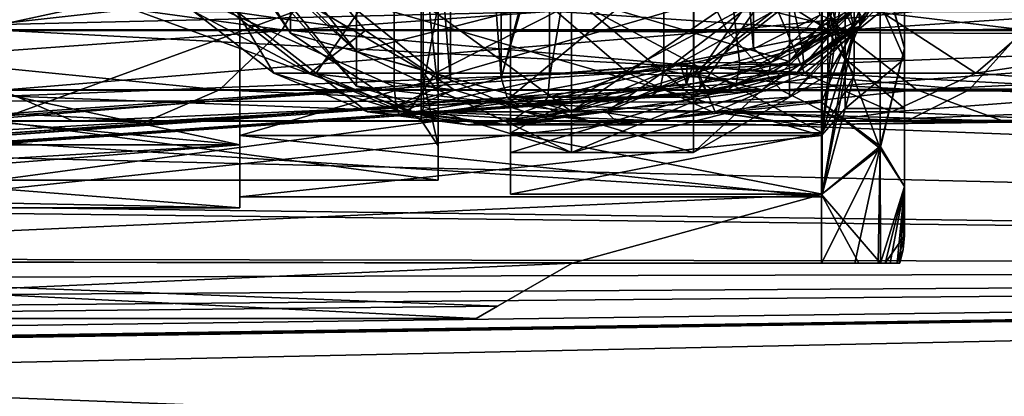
# Model space of a CAD drawing. Header units: metres. Extents: x -150 to 307, y -550 to 84.
# Tile 157 of 256: x 47 to 65, y -12 to -5. Entities that reach past the tile are written whole.
import ezdxf

# ---------------------------------------------------------------- set-up
doc = ezdxf.new("R2010")
doc.units = ezdxf.units.M
doc.layers.add('solid_26006363', color=7, linetype='CONTINUOUS')

msp = doc.modelspace()

# ---------------------------------------------------------------- linework, layer by layer
at = {"layer": 'solid_26006363'}
for points in [[(53.885139, -6.304641, 788.928162), (20.541, 8.649134, 785.423523), (20.541002, -8.649134, 785.423523)], [(53.885139, -6.304641, 788.928162), (53.885139, 6.304641, 788.928162), (20.541, 8.649134, 785.423523)], [(26.533504, -8.264537, 781.025818), (26.533504, 8.264537, 781.025818), (54.407833, 6.304637, 783.955566)], [(26.533504, -8.264537, 781.025818), (54.407833, 6.304637, 783.955566), (54.407833, -6.304637, 783.955566)], [(54.900921, -6.223169, 789.171997), (53.885139, 6.304641, 788.928162), (53.885139, -6.304641, 788.928162)], [(54.900921, -6.223169, 789.171997), (54.900921, 6.223169, 789.171997), (53.885139, 6.304641, 788.928162)], [(56.692245, 6.150811, 784.503906), (54.407833, -6.304637, 783.955566), (54.407833, 6.304637, 783.955566)], [(54.900921, 6.223169, 789.171997), (55.818401, -6.147289, 789.670227), (55.818401, 6.147289, 789.670227)], [(54.900921, -6.223169, 789.171997), (55.818401, -6.147289, 789.670227), (54.900921, 6.223169, 789.171997)], [(56.692245, -6.150811, 784.503906), (54.407833, -6.304637, 783.955566), (56.692245, 6.150811, 784.503906)], [(59.05619, 5.904927, 792.022583), (55.818401, 6.147289, 789.670227), (55.818401, -6.147289, 789.670227)], [(56.692245, -6.150811, 784.503906), (56.692245, 6.150811, 784.503906), (58.757473, 6.007425, 785.625244)], [(59.175945, 5.893591, 792.109619), (59.05619, 5.904927, 792.022583), (55.818401, -6.147289, 789.670227)], [(59.2952, 5.877554, 792.196228), (59.175945, 5.893591, 792.109619), (55.818401, -6.147289, 789.670227)], [(59.2952, -5.877554, 792.196228), (59.2952, 5.877554, 792.196228), (55.818401, -6.147289, 789.670227)], [(56.692245, -6.150811, 784.503906), (58.757473, 6.007425, 785.625244), (58.757473, -6.007425, 785.625244)], [(58.757473, 6.007425, 785.625244), (62.23415, -4.862923, 788.151184), (61.252201, -5.599483, 787.437744)], [(58.757473, 6.007425, 785.625244), (61.252201, -5.599483, 787.437744), (60.126774, -5.904927, 786.620056)], [(58.757473, -6.007425, 785.625244), (58.757473, 6.007425, 785.625244), (60.126774, -5.904927, 786.620056)], [(60.37281, -5.623492, 792.642822), (59.2952, 5.877554, 792.196228), (59.2952, -5.877554, 792.196228)], [(60.37281, -5.623492, 792.642822), (60.37281, 5.623492, 792.642822), (59.2952, 5.877554, 792.196228)], [(60.37281, -5.623492, 792.642822), (61.569054, -5.018005, 792.540771), (60.37281, 5.623492, 792.642822)], [(62.66066, -4.017014, 777.223938), (63.099998, -5.612513, 775.035522), (63.099998, -2.003114, 776.77417)], [(62.66066, -4.068487, 758.798706), (63.099998, -2.003286, 759.225891), (63.099998, -5.612647, 760.9646)], [(63.099998, -3.349577, 773.802551), (63.099998, -2.003114, 776.77417), (63.099998, -5.612513, 775.035522)], [(63.099998, -3.349577, 762.197449), (63.099998, -5.612647, 760.9646), (63.099998, -2.003286, 759.225891)], [(50.520615, -2.298097, 765.701904), (53.204754, -3.925681, 763.077332), (53.204754, -5.672774, 765.268127)], [(50.520615, -3.002609, 766.756287), (50.520615, -2.298097, 765.701904), (53.204754, -5.672774, 765.268127)], [(50.520615, -2.298097, 770.298096), (53.204754, -5.672774, 770.731873), (53.204754, -3.925681, 772.922668)], [(50.520615, -2.298097, 770.298096), (50.520615, -3.002609, 769.243713), (53.204754, -5.672774, 770.731873)], [(61.599998, -4.589112, 758.555969), (34.599998, -6.546949, 759.791077), (34.599998, -2.336622, 757.763367)], [(61.599998, -2.354518, 778.232605), (34.599998, -2.336622, 778.236633), (34.599998, -6.546949, 776.208923)], [(61.599998, -4.589112, 777.444031), (61.599998, -2.354518, 778.232605), (34.599998, -6.546949, 776.208923)], [(63.859383, -2.545584, 765.454407), (61.026306, -5.853816, 765.180969), (61.026306, -4.050966, 762.920227)], [(63.859383, -2.545584, 765.454407), (63.859383, -3.325966, 766.622314), (61.026306, -5.853816, 765.180969)], [(63.859383, -2.545584, 770.545593), (61.026306, -4.050966, 773.079773), (61.026306, -5.853816, 770.819031)], [(63.859383, -3.325966, 769.377686), (63.859383, -2.545584, 770.545593), (61.026306, -5.853816, 770.819031)], [(52.012749, -5.339237, 768), (50.406006, -3, 768), (50.406006, -2.771639, 769.148071)], [(52.012749, -5.339237, 768), (50.406006, -2.771639, 769.148071), (52.012749, -4.623915, 770.669617)], [(52.012749, -4.623915, 765.330383), (50.406006, -3, 768), (52.012749, -5.339237, 768)], [(50.520615, -3.002609, 766.756287), (53.204754, -5.672774, 765.268127), (53.204754, -6.296304, 768)], [(50.520615, -3.25, 768), (50.520615, -3.002609, 766.756287), (53.204754, -6.296304, 768)], [(50.520615, -3.002609, 769.243713), (50.520615, -3.25, 768), (53.204754, -5.672774, 770.731873)], [(59.28949, -3.75, 774.495178), (61.714359, -3.05, 773.282776), (61.714359, -5.282755, 771.049988)], [(61.714359, -3.05, 762.717224), (59.28949, -3.75, 761.504822), (59.28949, -6.495191, 764.25)], [(61.714359, -5.282755, 764.950012), (61.714359, -3.05, 762.717224), (59.28949, -6.495191, 764.25)], [(62.189487, -3.05, 773.282776), (61.613396, -4.125, 775.144714), (61.613396, -7.14471, 772.125)], [(62.189487, -3.05, 773.282776), (61.613396, -7.14471, 772.125), (62.189487, -5.282755, 771.049988)], [(62.189487, -3.05, 762.717224), (62.189487, -5.282755, 764.950012), (61.613396, -4.125, 760.855286)], [(62.189487, -5.282755, 771.049988), (61.714359, -5.282755, 771.049988), (61.714359, -3.05, 773.282776)], [(62.189487, -3.05, 773.282776), (62.189487, -5.282755, 771.049988), (61.714359, -3.05, 773.282776)], [(61.714359, -5.282755, 764.950012), (62.189487, -5.282755, 764.950012), (62.189487, -3.05, 762.717224)], [(61.714359, -5.282755, 764.950012), (62.189487, -3.05, 762.717224), (61.714359, -3.05, 762.717224)], [(127.5, -3.273239, 22.765894), (10.287351, -6.046101, 22.191093), (8.73485, -7.994818, 21.565781)], [(127.5, -9.554543, 20.921537), (127.5, -3.273239, 22.765894), (8.73485, -7.994818, 21.565781)], [(127.5, -3.273239, 22.765894), (11.253836, -4.153069, 22.621937), (10.287351, -6.046101, 22.191093)], [(127.5, -3.273241, -22.765894), (127.5, -9.554543, -20.921537), (11.535196, -3.41919, -22.744431)], [(53.204754, -5.672774, 770.731873), (50.520615, -3.25, 768), (53.204754, -6.296304, 768)], [(63.859383, -3.325966, 766.622314), (63.859383, -3.6, 768), (61.026306, -5.853816, 765.180969)], [(63.859383, -3.325966, 769.377686), (61.026306, -6.497245, 768), (63.859383, -3.6, 768)], [(63.859383, -3.325966, 769.377686), (61.026306, -5.853816, 770.819031), (61.026306, -6.497245, 768)], [(61.599998, -4.15, 775.187988), (62.028717, -3.35, 773.802368), (62.028717, -5.80237, 771.349976)], [(61.599998, -7.188011, 763.849976), (62.028717, -5.80237, 764.650024), (62.028717, -3.35, 762.197632)], [(61.599998, -7.188011, 763.849976), (62.028717, -3.35, 762.197632), (61.599998, -4.15, 760.812012)], [(62.028717, -3.35, 773.802368), (63.099998, -3.349577, 773.802551), (63.099998, -5.802103, 771.350281)], [(62.028717, -5.80237, 764.650024), (63.099998, -5.802103, 764.649719), (63.099998, -3.349577, 762.197449)], [(62.028717, -3.35, 762.197632), (62.028717, -5.80237, 764.650024), (63.099998, -3.349577, 762.197449)], [(62.028717, -5.80237, 771.349976), (62.028717, -3.35, 773.802368), (63.099998, -5.802103, 771.350281)], [(63.099998, -3.349577, 762.197449), (63.099998, -5.802103, 764.649719), (63.099998, -5.612647, 760.9646)], [(63.099998, -5.802103, 771.350281), (63.099998, -3.349577, 773.802551), (63.099998, -5.612513, 775.035522)], [(127.5, -9.554543, -20.921537), (10.844379, -5.098269, -22.427832), (11.535196, -3.41919, -22.744431)], [(52.012749, -4.623915, 765.330383), (54.373619, -6.002109, 764.568054), (54.373619, -3.505455, 762.040527)], [(52.012749, -4.623915, 770.669617), (54.373619, -3.506701, 773.95874), (54.373619, -6.002646, 771.43103)], [(54.373619, -3.505455, 762.040527), (54.679871, -6.402186, 764.339111), (54.679871, -3.739079, 761.643188)], [(54.373619, -6.002109, 764.568054), (54.679871, -6.402186, 764.339111), (54.373619, -3.505455, 762.040527)], [(54.373619, -3.506701, 773.95874), (54.679871, -3.740446, 774.356018), (54.679871, -6.402783, 771.659851)], [(54.373619, -3.506701, 773.95874), (54.679871, -6.402783, 771.659851), (54.373619, -6.002646, 771.43103)], [(63.859383, -3.6, 768), (61.026306, -6.497245, 768), (61.026306, -5.853816, 765.180969)], [(39.860237, -5.281072, -234.931366), (51.86235, -5.281072, -247.292755), (40.847076, -3.771021, -234.080795)], [(51.86235, -5.281072, -247.292755), (52.74165, -3.771021, -246.331421), (40.847076, -3.771021, -234.080795)], [(44.787601, -3.786167, -255.027496), (59.132179, -3.786167, -266.664948), (45.669518, -5.292864, -254.063309)], [(59.132179, -3.786167, -266.664948), (59.893856, -5.292864, -265.60321), (45.669518, -5.292864, -254.063309)], [(50.930046, -4.949748, 682.617554), (52.118008, -3.784486, 673.061707), (53.365746, -5.290247, 673.443176)], [(51.86235, -5.281072, -247.292755), (65.242363, -5.281072, -258.147675), (52.74165, -3.771021, -246.331421)], [(52.118008, -3.784486, 673.061707), (287.806, -3.771021, -97.868477), (289.05188, -5.281072, -97.487572)], [(53.365746, -5.290247, 673.443176), (52.118008, -3.784486, 673.061707), (289.05188, -5.281072, -97.487572)], [(65.242363, -5.281072, -258.147675), (66.001778, -3.771021, -257.089111), (52.74165, -3.771021, -246.331421)], [(54.679871, -3.739079, 761.643188), (54.679871, -6.402186, 764.339111), (54.679871, -3.999983, 761.071838)], [(54.679871, -6.402783, 771.659851), (54.679871, -3.740446, 774.356018), (54.679871, -3.999983, 774.928162)], [(55.989487, -3.749771, 761.504761), (55.989487, -4.125084, 760.855347), (55.989487, -7.144771, 763.875122)], [(55.989487, -6.495027, 764.249756), (55.989487, -3.749771, 761.504761), (55.989487, -7.144771, 763.875122)], [(55.989487, -3.749771, 774.495239), (55.989487, -7.144771, 772.124878), (55.989487, -4.125084, 775.144653)], [(55.989487, -3.749771, 774.495239), (55.989487, -6.495027, 771.750244), (55.989487, -7.144771, 772.124878)], [(59.28949, -6.495191, 771.75), (55.989487, -6.495027, 771.750244), (55.989487, -3.749771, 774.495239)], [(59.28949, -6.495191, 771.75), (55.989487, -3.749771, 774.495239), (59.28949, -3.75, 774.495178)], [(59.28949, -3.75, 761.504822), (55.989487, -3.749771, 761.504761), (55.989487, -6.495027, 764.249756)], [(59.28949, -3.75, 761.504822), (55.989487, -6.495027, 764.249756), (59.28949, -6.495191, 764.25)], [(61.949314, -5.290247, 727.637695), (60.880527, -3.784486, 728.386108), (56.814693, -4.949748, 719.699158)], [(59.132179, -3.786167, -266.664948), (74.752586, -3.786167, -276.523987), (59.893856, -5.292864, -265.60321)], [(59.28949, -6.495191, 771.75), (59.28949, -3.75, 774.495178), (61.714359, -5.282755, 771.049988)], [(74.752586, -3.786167, -276.523987), (75.383331, -5.292864, -275.379608), (59.893856, -5.292864, -265.60321)], [(60.725018, -4.949748, 684.052307), (62.133198, -5.290247, 676.123657), (63.380936, -3.784486, 676.505127)], [(84.25827, -3.781078, 761.768921), (60.880527, -3.784486, 728.386108), (61.949314, -5.290247, 727.637695)], [(84.25827, -3.781078, 761.768921), (61.949314, -5.290247, 727.637695), (85.321732, -5.284814, 761.024292)], [(63.380936, -3.784486, 676.505127), (62.133198, -5.290247, 676.123657), (299.076141, -3.786167, -94.422852)], [(62.133198, -5.290247, 676.123657), (297.826538, -5.292864, -94.804886), (299.076141, -3.786167, -94.422852)], [(54.679871, -3.999983, 774.928162), (46.679871, -3.999983, 774.928162), (46.679871, -6.928203, 772)], [(54.679871, -3.999983, 774.928162), (46.679871, -6.928203, 772), (54.679871, -6.928203, 772)], [(54.679871, -6.928203, 764), (46.679871, -6.928203, 764), (46.679871, -3.999983, 761.071838)], [(54.679871, -6.928203, 764), (46.679871, -3.999983, 761.071838), (54.679871, -3.999983, 761.071838)], [(53.204754, -3.925681, 763.077332), (57.087254, -4.674631, 762.138184), (57.087254, -6.755038, 764.746948)], [(53.204754, -5.672774, 765.268127), (53.204754, -3.925681, 763.077332), (57.087254, -6.755038, 764.746948)], [(53.204754, -3.925681, 772.922668), (53.204754, -5.672774, 770.731873), (57.087254, -4.674631, 773.861816)], [(54.679871, -6.402186, 764.339111), (54.679871, -6.928203, 764), (54.679871, -3.999983, 761.071838)], [(54.679871, -6.402783, 771.659851), (54.679871, -3.999983, 774.928162), (54.679871, -6.928203, 772)], [(57.087254, -4.674631, 762.138184), (61.026306, -4.050966, 762.920227), (61.026306, -5.853816, 765.180969)], [(57.087254, -6.755038, 771.253052), (61.026306, -5.853816, 770.819031), (61.026306, -4.050966, 773.079773)], [(57.087254, -4.674631, 773.861816), (57.087254, -6.755038, 771.253052), (61.026306, -4.050966, 773.079773)], [(62.66066, -4.017014, 777.223938), (61.599998, -4.589112, 777.444031), (61.599998, -6.589975, 776.1745)], [(62.66066, -4.017014, 777.223938), (61.599998, -6.589975, 776.1745), (62.66066, -7.384948, 774.832214)], [(62.66066, -4.068487, 758.798706), (62.66066, -7.423006, 761.209106), (61.599998, -4.589112, 758.555969)], [(62.295422, -5.21287, 788.593018), (63.027943, -4.012629, 789.365662), (62.271172, -4.844648, 791.877625)], [(62.799061, -4.395995, 788.757263), (63.027943, -4.012629, 789.365662), (62.295422, -5.21287, 788.593018)], [(62.66066, -4.017014, 777.223938), (62.66066, -7.384948, 774.832214), (63.099998, -5.612513, 775.035522)], [(62.66066, -4.068487, 758.798706), (63.099998, -5.612647, 760.9646), (62.66066, -7.423006, 761.209106)], [(51.099998, -7.361473, 772.249451), (36.700001, -6.010407, 774.010437), (36.700001, -4.25, 775.361206)], [(51.099998, -4.250353, 775.360901), (51.099998, -7.361473, 772.249451), (36.700001, -4.25, 775.361206)], [(36.700001, -4.25, 760.638794), (36.700001, -6.010407, 761.989563), (51.099998, -4.250353, 760.639099)], [(36.700001, -7.361216, 763.75), (51.099998, -7.361473, 763.750549), (51.099998, -4.250353, 760.639099)], [(36.700001, -6.010407, 761.989563), (36.700001, -7.361216, 763.75), (51.099998, -4.250353, 760.639099)], [(61.599998, -4.15, 760.812012), (51.099998, -4.150345, 760.812317), (51.099998, -7.188262, 763.850525)], [(61.599998, -7.188011, 763.849976), (61.599998, -4.15, 760.812012), (51.099998, -7.188262, 763.850525)], [(61.599998, -4.15, 775.187988), (61.599998, -7.188011, 772.150024), (51.099998, -4.150345, 775.187683)], [(51.099998, -4.150345, 775.187683), (51.099998, -7.361473, 772.249451), (51.099998, -4.250353, 775.360901)], [(51.099998, -4.150345, 775.187683), (51.099998, -7.188262, 772.149475), (51.099998, -7.361473, 772.249451)], [(51.099998, -7.361473, 763.750549), (51.099998, -7.188262, 763.850525), (51.099998, -4.150345, 760.812317)], [(51.099998, -4.250353, 760.639099), (51.099998, -7.361473, 763.750549), (51.099998, -4.150345, 760.812317)], [(61.599998, -7.188011, 772.150024), (51.099998, -7.188262, 772.149475), (51.099998, -4.150345, 775.187683)], [(61.613396, -4.125, 760.855286), (61.613396, -7.14471, 763.875), (55.989487, -4.125084, 760.855347)], [(61.613396, -4.125, 775.144714), (55.989487, -4.125084, 775.144653), (55.989487, -7.144771, 772.124878)], [(61.613396, -7.14471, 772.125), (61.613396, -4.125, 775.144714), (55.989487, -7.144771, 772.124878)], [(61.613396, -7.14471, 763.875), (55.989487, -7.144771, 763.875122), (55.989487, -4.125084, 760.855347)], [(61.599998, -4.15, 775.187988), (62.028717, -5.80237, 771.349976), (61.599998, -7.188011, 772.150024)], [(62.189487, -5.282755, 764.950012), (61.613396, -7.14471, 763.875), (61.613396, -4.125, 760.855286)], [(62.799061, -4.395995, 788.757263), (62.295422, -5.21287, 788.593018), (62.334202, -5.075335, 788.332825)], [(61.599998, -4.589112, 758.555969), (61.599998, -6.589976, 759.8255), (34.599998, -6.546949, 759.791077)], [(61.599998, -6.589975, 776.1745), (61.599998, -4.589112, 777.444031), (34.599998, -6.546949, 776.208923)], [(62.66066, -7.423006, 761.209106), (61.599998, -6.589976, 759.8255), (61.599998, -4.589112, 758.555969)], [(52.012749, -4.623915, 765.330383), (52.012749, -5.339237, 768), (54.373619, -6.002109, 764.568054)], [(52.012749, -5.339237, 768), (52.012749, -4.623915, 770.669617), (54.373619, -6.002646, 771.43103)], [(53.204754, -5.672774, 770.731873), (57.087254, -6.755038, 771.253052), (57.087254, -4.674631, 773.861816)], [(57.087254, -6.755038, 764.746948), (57.087254, -4.674631, 762.138184), (61.026306, -5.853816, 765.180969)], [(50.266521, -4.949748, 692.11676), (50.930046, -4.949748, 682.617554), (52.364487, -6.062178, 682.827698)], [(51.716244, -6.062178, 692.108093), (50.266521, -4.949748, 692.11676), (52.364487, -6.062178, 682.827698)], [(51.043396, -4.949748, 701.6073), (50.266521, -4.949748, 692.11676), (51.716244, -6.062178, 692.108093)], [(52.364487, -6.062178, 682.827698), (50.930046, -4.949748, 682.617554), (53.365746, -5.290247, 673.443176)], [(52.475227, -6.062178, 701.380066), (51.043396, -4.949748, 701.6073), (51.716244, -6.062178, 692.108093)], [(53.242897, -4.949748, 710.872131), (51.043396, -4.949748, 701.6073), (52.475227, -6.062178, 701.380066)], [(54.624073, -6.062178, 710.431519), (53.242897, -4.949748, 710.872131), (52.475227, -6.062178, 701.380066)], [(56.814693, -4.949748, 719.699158), (53.242897, -4.949748, 710.872131), (54.624073, -6.062178, 710.431519)], [(58.113609, -6.062178, 719.055298), (56.814693, -4.949748, 719.699158), (54.624073, -6.062178, 710.431519)], [(61.949314, -5.290247, 727.637695), (56.814693, -4.949748, 719.699158), (58.113609, -6.062178, 719.055298)], [(58.716118, -6.062178, 692.066284), (59.290577, -6.062178, 683.842224), (60.725018, -4.949748, 684.052307)], [(60.16584, -4.949748, 692.057617), (58.716118, -6.062178, 692.066284), (60.725018, -4.949748, 684.052307)], [(59.388714, -6.062178, 700.282959), (58.716118, -6.062178, 692.066284), (60.16584, -4.949748, 692.057617)], [(60.725018, -4.949748, 684.052307), (59.290577, -6.062178, 683.842224), (62.133198, -5.290247, 676.123657)], [(60.820545, -4.949748, 700.055725), (59.388714, -6.062178, 700.282959), (60.16584, -4.949748, 692.057617)], [(61.292976, -6.062178, 708.304138), (59.388714, -6.062178, 700.282959), (60.820545, -4.949748, 700.055725)], [(62.674152, -4.949748, 707.863525), (61.292976, -6.062178, 708.304138), (60.820545, -4.949748, 700.055725)], [(62.334202, -5.075335, 788.332825), (61.252201, -5.599483, 787.437744), (62.23415, -4.862923, 788.151184)], [(64.38533, -6.062178, 715.94635), (61.292976, -6.062178, 708.304138), (62.674152, -4.949748, 707.863525)], [(62.295422, -5.21287, 788.593018), (62.271172, -4.844648, 791.877625), (61.739876, -5.390577, 792.102356)], [(61.785305, -5.095979, 792.412048), (61.739876, -5.390577, 792.102356), (62.271172, -4.844648, 791.877625)], [(65.684242, -4.949748, 715.302429), (64.38533, -6.062178, 715.94635), (62.674152, -4.949748, 707.863525)], [(69.459343, -5.290247, 722.37915), (64.38533, -6.062178, 715.94635), (65.684242, -4.949748, 715.302429)], [(127.5, -9.554543, -20.921537), (9.862213, -6.698725, -22.002888), (10.844379, -5.098269, -22.427832)], [(60.684288, -5.870906, 792.545837), (61.569054, -5.018005, 792.540771), (60.37281, -5.623492, 792.642822)], [(61.785305, -5.095979, 792.412048), (61.569054, -5.018005, 792.540771), (60.684288, -5.870906, 792.545837)], [(61.785305, -5.095979, 792.412048), (60.684288, -5.870906, 792.545837), (61.739876, -5.390577, 792.102356)], [(62.334202, -5.075335, 788.332825), (61.279999, -5.892405, 787.595886), (61.252201, -5.599483, 787.437744)], [(62.334202, -5.075335, 788.332825), (62.295422, -5.21287, 788.593018), (61.279999, -5.892405, 787.595886)], [(38.590889, -6.362432, -236.025436), (50.731323, -6.362432, -248.529282), (39.860237, -5.281072, -234.931366)], [(50.731323, -6.362432, -248.529282), (51.86235, -5.281072, -247.292755), (39.860237, -5.281072, -234.931366)], [(45.669518, -5.292864, -254.063309), (59.893856, -5.292864, -265.60321), (46.802414, -6.369913, -252.824722)], [(59.893856, -5.292864, -265.60321), (60.872295, -6.369913, -264.239319), (46.802414, -6.369913, -252.824722)], [(50.731323, -6.362432, -248.529282), (64.265541, -6.362432, -259.509338), (51.86235, -5.281072, -247.292755)], [(64.265541, -6.362432, -259.509338), (65.242363, -5.281072, -258.147675), (51.86235, -5.281072, -247.292755)], [(52.364487, -6.062178, 682.827698), (53.365746, -5.290247, 673.443176), (54.968628, -6.367424, 673.933228)], [(53.365746, -5.290247, 673.443176), (289.05188, -5.281072, -97.487572), (290.654449, -6.362432, -96.99762)], [(54.968628, -6.367424, 673.933228), (53.365746, -5.290247, 673.443176), (290.654449, -6.362432, -96.99762)], [(63.322311, -6.367424, 726.676331), (61.949314, -5.290247, 727.637695), (58.113609, -6.062178, 719.055298)], [(59.28949, -6.495191, 771.75), (61.714359, -5.282755, 771.049988), (61.714359, -6.1, 768)], [(61.714359, -5.282755, 764.950012), (59.28949, -7.5, 768), (61.714359, -6.1, 768)], [(61.714359, -5.282755, 764.950012), (59.28949, -6.495191, 764.25), (59.28949, -7.5, 768)], [(59.290577, -6.062178, 683.842224), (60.530315, -6.367424, 675.633606), (62.133198, -5.290247, 676.123657)], [(59.893856, -5.292864, -265.60321), (75.383331, -5.292864, -275.379608), (60.872295, -6.369913, -264.239319)], [(62.133198, -5.290247, 676.123657), (60.530315, -6.367424, 675.633606), (297.826538, -5.292864, -94.804886)], [(60.530315, -6.367424, 675.633606), (296.221344, -6.369913, -95.295654), (297.826538, -5.292864, -94.804886)], [(75.383331, -5.292864, -275.379608), (76.193573, -6.369913, -273.909546), (60.872295, -6.369913, -264.239319)], [(61.16412, -6.054639, 787.863892), (62.295422, -5.21287, 788.593018), (61.739876, -5.390577, 792.102356)], [(61.279999, -5.892405, 787.595886), (62.295422, -5.21287, 788.593018), (61.16412, -6.054639, 787.863892)], [(62.189487, -5.282755, 771.049988), (61.613396, -7.14471, 772.125), (61.613396, -8.25, 768)], [(62.189487, -5.282755, 771.049988), (61.613396, -8.25, 768), (62.189487, -6.1, 768)], [(62.189487, -5.282755, 764.950012), (62.189487, -6.1, 768), (61.613396, -7.14471, 763.875)], [(62.189487, -6.1, 768), (61.714359, -6.1, 768), (61.714359, -5.282755, 771.049988)], [(62.189487, -5.282755, 771.049988), (62.189487, -6.1, 768), (61.714359, -5.282755, 771.049988)], [(62.189487, -5.282755, 764.950012), (61.714359, -6.1, 768), (62.189487, -6.1, 768)], [(61.714359, -5.282755, 764.950012), (61.714359, -6.1, 768), (62.189487, -5.282755, 764.950012)], [(85.321732, -5.284814, 761.024292), (61.949314, -5.290247, 727.637695), (63.322311, -6.367424, 726.676331)], [(85.321732, -5.284814, 761.024292), (63.322311, -6.367424, 726.676331), (86.701866, -6.369027, 760.057922)], [(64.265541, -6.362432, -259.509338), (79.00351, -6.362432, -268.811401), (65.242363, -5.281072, -258.147675)], [(69.459343, -5.290247, 722.37915), (68.086342, -6.367424, 723.340515), (64.38533, -6.062178, 715.94635)], [(52.012749, -5.339237, 768), (54.373619, -6.914023, 767.99939), (54.373619, -6.002109, 764.568054)], [(52.012749, -5.339237, 768), (54.373619, -6.002646, 771.43103), (54.373619, -6.914023, 767.99939)], [(61.16412, -6.054639, 787.863892), (61.739876, -5.390577, 792.102356), (60.648415, -6.082549, 792.169678)], [(60.684288, -5.870906, 792.545837), (60.648415, -6.082549, 792.169678), (61.739876, -5.390577, 792.102356)], [(53.204754, -5.672774, 765.268127), (57.087254, -6.755038, 764.746948), (57.087254, -7.497526, 768)], [(53.204754, -6.296304, 768), (53.204754, -5.672774, 765.268127), (57.087254, -7.497526, 768)], [(53.204754, -5.672774, 770.731873), (53.204754, -6.296304, 768), (57.087254, -6.755038, 771.253052)], [(60.684288, -5.870906, 792.545837), (60.37281, -5.623492, 792.642822), (59.2952, -5.877554, 792.196228)], [(61.279999, -5.892405, 787.595886), (60.126774, -5.904927, 786.620056), (61.252201, -5.599483, 787.437744)], [(62.66066, -7.384948, 774.832214), (63.099998, -8.109694, 771.902893), (63.099998, -5.612513, 775.035522)], [(62.66066, -7.423006, 761.209106), (63.099998, -5.612647, 760.9646), (63.099998, -8.109765, 764.09729)], [(63.099998, -5.802103, 771.350281), (63.099998, -5.612513, 775.035522), (63.099998, -8.109694, 771.902893)], [(63.099998, -8.109694, 771.902893), (63.099998, -8.109765, 764.09729), (63.099998, -5.612647, 760.9646)], [(63.099998, -6.699883, 768), (63.099998, -8.109694, 771.902893), (63.099998, -5.612647, 760.9646)], [(63.099998, -5.802103, 764.649719), (63.099998, -6.699883, 768), (63.099998, -5.612647, 760.9646)], [(57.087254, -6.755038, 764.746948), (61.026306, -5.853816, 765.180969), (61.026306, -6.497245, 768)], [(61.026306, -5.853816, 770.819031), (57.087254, -7.497526, 768), (61.026306, -6.497245, 768)], [(57.087254, -6.755038, 771.253052), (57.087254, -7.497526, 768), (61.026306, -5.853816, 770.819031)], [(61.599998, -7.188011, 772.150024), (62.028717, -5.80237, 771.349976), (62.028717, -6.7, 768)], [(61.599998, -8.3, 768), (62.028717, -6.7, 768), (62.028717, -5.80237, 764.650024)], [(61.599998, -7.188011, 763.849976), (61.599998, -8.3, 768), (62.028717, -5.80237, 764.650024)], [(62.028717, -5.80237, 771.349976), (63.099998, -5.802103, 771.350281), (63.099998, -6.699883, 768)], [(62.028717, -6.7, 768), (63.099998, -6.699883, 768), (63.099998, -5.802103, 764.649719)], [(62.028717, -5.80237, 764.650024), (62.028717, -6.7, 768), (63.099998, -5.802103, 764.649719)], [(62.028717, -6.7, 768), (62.028717, -5.80237, 771.349976), (63.099998, -6.699883, 768)], [(63.099998, -6.699883, 768), (63.099998, -5.802103, 771.350281), (63.099998, -8.109694, 771.902893)], [(51.099998, -7.361473, 772.249451), (36.700001, -7.361216, 772.25), (36.700001, -6.010407, 774.010437)], [(54.373619, -6.002109, 764.568054), (54.679871, -7.374958, 767.999329), (54.679871, -6.402186, 764.339111)], [(54.373619, -6.914023, 767.99939), (54.679871, -7.374958, 767.999329), (54.373619, -6.002109, 764.568054)], [(54.373619, -6.002646, 771.43103), (54.679871, -6.402783, 771.659851), (54.679871, -7.374958, 767.999329)], [(54.373619, -6.002646, 771.43103), (54.679871, -7.374958, 767.999329), (54.373619, -6.914023, 767.99939)], [(59.175945, -5.893591, 792.109619), (59.2952, -5.877554, 792.196228), (55.818401, -6.147289, 789.670227)], [(59.05619, -5.904927, 792.022583), (59.175945, -5.893591, 792.109619), (55.818401, -6.147289, 789.670227)], [(55.925724, -6.506298, 789.559448), (59.05619, -5.904927, 792.022583), (55.818401, -6.147289, 789.670227)], [(55.925724, -6.506298, 789.559448), (59.163517, -6.263936, 791.911865), (59.05619, -5.904927, 792.022583)], [(56.662949, -6.500362, 784.646118), (56.692245, -6.150811, 784.503906), (58.757473, -6.007425, 785.625244)], [(58.691826, -6.354134, 785.750977), (56.662949, -6.500362, 784.646118), (58.757473, -6.007425, 785.625244)], [(60.061272, -6.251625, 786.745972), (58.691826, -6.354134, 785.750977), (58.757473, -6.007425, 785.625244)], [(60.061272, -6.251625, 786.745972), (58.757473, -6.007425, 785.625244), (60.126774, -5.904927, 786.620056)], [(59.163517, -6.263936, 791.911865), (59.175945, -5.893591, 792.109619), (59.05619, -5.904927, 792.022583)], [(59.163517, -6.263936, 791.911865), (59.2952, -5.877554, 792.196228), (59.175945, -5.893591, 792.109619)], [(59.163517, -6.263936, 791.911865), (59.424305, -6.238935, 792.095398), (59.2952, -5.877554, 792.196228)], [(60.684288, -5.870906, 792.545837), (59.2952, -5.877554, 792.196228), (59.424305, -6.238935, 792.095398)], [(60.684288, -5.870906, 792.545837), (59.424305, -6.238935, 792.095398), (60.648415, -6.082549, 792.169678)], [(61.279999, -5.892405, 787.595886), (60.061272, -6.251625, 786.745972), (60.126774, -5.904927, 786.620056)], [(61.279999, -5.892405, 787.595886), (61.16412, -6.054639, 787.863892), (60.061272, -6.251625, 786.745972)], [(51.716244, -6.062178, 692.108093), (52.364487, -6.062178, 682.827698), (54.034927, -6.761481, 683.072388)], [(53.40448, -6.761481, 692.098022), (51.716244, -6.062178, 692.108093), (54.034927, -6.761481, 683.072388)], [(52.475227, -6.062178, 701.380066), (51.716244, -6.062178, 692.108093), (53.40448, -6.761481, 692.098022)], [(54.034927, -6.761481, 683.072388), (52.364487, -6.062178, 682.827698), (54.968628, -6.367424, 673.933228)], [(54.142628, -6.761481, 701.115479), (52.475227, -6.062178, 701.380066), (53.40448, -6.761481, 692.098022)], [(54.624073, -6.062178, 710.431519), (52.475227, -6.062178, 701.380066), (54.142628, -6.761481, 701.115479)], [(53.925209, -6.657315, 788.785095), (55.818401, -6.147289, 789.670227), (54.900921, -6.223169, 789.171997)], [(53.925209, -6.657315, 788.785095), (55.925724, -6.506298, 789.559448), (55.818401, -6.147289, 789.670227)], [(56.232487, -6.761481, 709.918457), (54.624073, -6.062178, 710.431519), (54.142628, -6.761481, 701.115479)], [(54.417236, -6.657317, 784.103821), (54.407833, -6.304637, 783.955566), (56.692245, -6.150811, 784.503906)], [(56.662949, -6.500362, 784.646118), (54.417236, -6.657317, 784.103821), (56.692245, -6.150811, 784.503906)], [(58.113609, -6.062178, 719.055298), (54.624073, -6.062178, 710.431519), (56.232487, -6.761481, 709.918457)], [(59.626228, -6.761481, 718.305481), (58.113609, -6.062178, 719.055298), (56.232487, -6.761481, 709.918457)], [(57.027882, -6.761481, 692.076355), (57.620136, -6.761481, 683.597534), (59.290577, -6.062178, 683.842224)], [(58.716118, -6.062178, 692.066284), (57.027882, -6.761481, 692.076355), (59.290577, -6.062178, 683.842224)], [(57.721313, -6.761481, 700.547546), (57.027882, -6.761481, 692.076355), (58.716118, -6.062178, 692.066284)], [(59.290577, -6.062178, 683.842224), (57.620136, -6.761481, 683.597534), (60.530315, -6.367424, 675.633606)], [(59.388714, -6.062178, 700.282959), (57.721313, -6.761481, 700.547546), (58.716118, -6.062178, 692.066284)], [(59.684563, -6.761481, 708.8172), (57.721313, -6.761481, 700.547546), (59.388714, -6.062178, 700.282959)], [(63.322311, -6.367424, 726.676331), (58.113609, -6.062178, 719.055298), (59.626228, -6.761481, 718.305481)], [(59.28949, -7.5, 768), (59.28949, -6.495191, 771.75), (61.714359, -6.1, 768)], [(61.16412, -6.054639, 787.863892), (59.384769, -6.403709, 791.621704), (59.867565, -6.403709, 787.028259)], [(59.522728, -6.390755, 791.710632), (59.384769, -6.403709, 791.621704), (61.16412, -6.054639, 787.863892)], [(61.292976, -6.062178, 708.304138), (59.684563, -6.761481, 708.8172), (59.388714, -6.062178, 700.282959)], [(59.424305, -6.238935, 792.095398), (59.66013, -6.372426, 791.799194), (60.648415, -6.082549, 792.169678)], [(59.522728, -6.390755, 791.710632), (61.16412, -6.054639, 787.863892), (59.66013, -6.372426, 791.799194)], [(61.16412, -6.054639, 787.863892), (60.648415, -6.082549, 792.169678), (59.66013, -6.372426, 791.799194)], [(62.872711, -6.761481, 716.696167), (59.684563, -6.761481, 708.8172), (61.292976, -6.062178, 708.304138)], [(60.061272, -6.251625, 786.745972), (61.16412, -6.054639, 787.863892), (59.867565, -6.403709, 787.028259)], [(64.38533, -6.062178, 715.94635), (62.872711, -6.761481, 716.696167), (61.292976, -6.062178, 708.304138)], [(61.613396, -7.14471, 763.875), (62.189487, -6.1, 768), (61.613396, -8.25, 768)], [(68.086342, -6.367424, 723.340515), (62.872711, -6.761481, 716.696167), (64.38533, -6.062178, 715.94635)], [(20.578539, -8.989315, 785.292419), (53.885139, -6.304641, 788.928162), (20.541002, -8.649134, 785.423523)], [(20.578539, -8.989315, 785.292419), (53.925209, -6.657315, 788.785095), (53.885139, -6.304641, 788.928162)], [(54.417236, -6.657317, 784.103821), (26.533504, -8.264537, 781.025818), (54.407833, -6.304637, 783.955566)], [(46.802414, -6.369913, -252.824722), (48.094326, -6.929883, -251.412277), (35.63139, -6.929883, -238.576294)], [(37.142071, -6.92732, -237.2742), (49.440388, -6.92732, -249.940659), (38.590889, -6.362432, -236.025436)], [(49.440388, -6.92732, -249.940659), (50.731323, -6.362432, -248.529282), (38.590889, -6.362432, -236.025436)], [(46.802414, -6.369913, -252.824722), (60.872295, -6.369913, -264.239319), (48.094326, -6.929883, -251.412277)], [(60.872295, -6.369913, -264.239319), (61.988071, -6.929883, -262.68399), (48.094326, -6.929883, -251.412277)], [(49.440388, -6.92732, -249.940659), (63.150608, -6.92732, -261.063477), (50.731323, -6.362432, -248.529282)], [(63.150608, -6.92732, -261.063477), (64.265541, -6.362432, -259.509338), (50.731323, -6.362432, -248.529282)], [(57.087254, -6.755038, 771.253052), (53.204754, -6.296304, 768), (57.087254, -7.497526, 768)], [(53.925209, -6.657315, 788.785095), (54.900921, -6.223169, 789.171997), (53.885139, -6.304641, 788.928162)], [(54.034927, -6.761481, 683.072388), (54.968628, -6.367424, 673.933228), (56.796795, -6.92875, 674.492188)], [(54.968628, -6.367424, 673.933228), (290.654449, -6.362432, -96.99762), (292.483582, -6.92732, -96.4384)], [(56.796795, -6.92875, 674.492188), (54.968628, -6.367424, 673.933228), (292.483582, -6.92732, -96.4384)], [(55.925724, -6.506298, 789.559448), (56.14698, -6.646071, 789.269348), (59.163517, -6.263936, 791.911865)], [(59.163517, -6.263936, 791.911865), (56.14698, -6.646071, 789.269348), (59.384769, -6.403709, 791.621704)], [(58.691826, -6.354134, 785.750977), (58.498123, -6.506217, 786.033264), (56.662949, -6.500362, 784.646118)], [(57.620136, -6.761481, 683.597534), (58.702145, -6.92875, 675.074707), (60.530315, -6.367424, 675.633606)], [(58.691826, -6.354134, 785.750977), (59.867565, -6.403709, 787.028259), (58.498123, -6.506217, 786.033264)], [(60.061272, -6.251625, 786.745972), (59.867565, -6.403709, 787.028259), (58.691826, -6.354134, 785.750977)], [(60.530315, -6.367424, 675.633606), (58.702145, -6.92875, 675.074707), (296.221344, -6.369913, -95.295654)], [(58.702145, -6.92875, 675.074707), (294.390808, -6.929883, -95.855293), (296.221344, -6.369913, -95.295654)], [(59.163517, -6.263936, 791.911865), (59.384769, -6.403709, 791.621704), (59.424305, -6.238935, 792.095398)], [(59.424305, -6.238935, 792.095398), (59.384769, -6.403709, 791.621704), (59.522728, -6.390755, 791.710632)], [(59.424305, -6.238935, 792.095398), (59.522728, -6.390755, 791.710632), (59.66013, -6.372426, 791.799194)], [(64.888283, -6.92875, 725.579834), (63.322311, -6.367424, 726.676331), (59.626228, -6.761481, 718.305481)], [(60.872295, -6.369913, -264.239319), (76.193573, -6.369913, -273.909546), (61.988071, -6.929883, -262.68399)], [(76.193573, -6.369913, -273.909546), (77.117546, -6.929883, -272.233154), (61.988071, -6.929883, -262.68399)], [(68.086342, -6.367424, 723.340515), (66.52037, -6.92875, 724.437012), (62.872711, -6.761481, 716.696167)], [(63.150608, -6.92732, -261.063477), (78.080238, -6.92732, -270.486511), (64.265541, -6.362432, -259.509338)], [(86.701866, -6.369027, 760.057922), (63.322311, -6.367424, 726.676331), (64.888283, -6.92875, 725.579834)], [(78.080238, -6.92732, -270.486511), (79.00351, -6.362432, -268.811401), (64.265541, -6.362432, -259.509338)], [(86.701866, -6.369027, 760.057922), (64.888283, -6.92875, 725.579834), (88.268188, -6.926128, 758.961182)], [(61.599998, -8.2552, 761.511414), (34.599998, -9.460344, 763.444641), (34.599998, -6.546949, 759.791077)], [(61.599998, -6.589976, 759.8255), (61.599998, -8.2552, 761.511414), (34.599998, -6.546949, 759.791077)], [(61.599998, -6.589975, 776.1745), (34.599998, -6.546949, 776.208923), (34.599998, -9.460344, 772.555359)], [(53.925209, -6.657315, 788.785095), (53.972324, -6.803407, 788.43457), (55.925724, -6.506298, 789.559448)], [(55.925724, -6.506298, 789.559448), (53.972324, -6.803407, 788.43457), (55.114796, -6.721948, 788.709106)], [(56.662949, -6.500362, 784.646118), (56.547768, -6.649592, 784.974365), (54.390438, -6.803407, 784.456482)], [(56.662949, -6.500362, 784.646118), (54.390438, -6.803407, 784.456482), (54.417236, -6.657317, 784.103821)], [(54.679871, -6.402186, 764.339111), (54.679871, -7.374958, 767.999329), (54.679871, -6.928203, 764)], [(54.679871, -7.374958, 767.999329), (54.679871, -6.402783, 771.659851), (54.679871, -6.928203, 772)], [(55.925724, -6.506298, 789.559448), (55.114796, -6.721948, 788.709106), (56.14698, -6.646071, 789.269348)], [(55.989487, -6.495027, 764.249756), (55.989487, -7.144771, 763.875122), (55.989487, -8.25, 768)], [(55.989487, -6.495027, 764.249756), (55.989487, -8.25, 768), (55.989487, -7.5, 768)], [(55.989487, -6.495027, 771.750244), (55.989487, -7.5, 768), (55.989487, -7.144771, 772.124878)], [(59.28949, -7.5, 768), (55.989487, -7.5, 768), (55.989487, -6.495027, 771.750244)], [(59.28949, -6.495191, 764.25), (55.989487, -6.495027, 764.249756), (55.989487, -7.5, 768)], [(59.28949, -7.5, 768), (55.989487, -6.495027, 771.750244), (59.28949, -6.495191, 771.75)], [(59.28949, -6.495191, 764.25), (55.989487, -7.5, 768), (59.28949, -7.5, 768)], [(59.867565, -6.403709, 787.028259), (56.14698, -6.646071, 789.269348), (58.498123, -6.506217, 786.033264)], [(59.867565, -6.403709, 787.028259), (59.384769, -6.403709, 791.621704), (56.14698, -6.646071, 789.269348)], [(56.14698, -6.646071, 789.269348), (56.547768, -6.649592, 784.974365), (58.498123, -6.506217, 786.033264)], [(56.662949, -6.500362, 784.646118), (58.498123, -6.506217, 786.033264), (56.547768, -6.649592, 784.974365)], [(57.087254, -7.497526, 768), (57.087254, -6.755038, 764.746948), (61.026306, -6.497245, 768)], [(127.5, -9.554543, -20.921537), (8.600494, -8.150742, -21.507334), (9.862213, -6.698725, -22.002888)], [(20.578539, -8.989315, 785.292419), (20.580677, -9.001837, 785.280457), (53.925209, -6.657315, 788.785095)], [(20.580677, -9.001837, 785.280457), (20.627794, -9.147927, 784.929932), (53.925209, -6.657315, 788.785095)], [(53.925209, -6.657315, 788.785095), (20.627794, -9.147927, 784.929932), (53.972324, -6.803407, 788.43457)], [(54.417236, -6.657317, 784.103821), (26.542574, -8.617232, 781.174011), (26.533504, -8.264537, 781.025818)], [(54.417236, -6.657317, 784.103821), (54.390438, -6.803407, 784.456482), (26.542574, -8.617232, 781.174011)], [(61.599998, -8.2552, 774.488586), (61.599998, -6.589975, 776.1745), (34.599998, -9.460344, 772.555359)], [(53.972324, -6.803407, 788.43457), (54.390438, -6.803407, 784.456482), (56.547768, -6.649592, 784.974365)], [(55.114796, -6.721948, 788.709106), (53.972324, -6.803407, 788.43457), (56.547768, -6.649592, 784.974365)], [(56.14698, -6.646071, 789.269348), (55.114796, -6.721948, 788.709106), (56.547768, -6.649592, 784.974365)], [(62.66066, -7.384948, 774.832214), (61.599998, -6.589975, 776.1745), (61.599998, -8.2552, 774.488586)], [(62.66066, -7.423006, 761.209106), (61.599998, -8.2552, 761.511414), (61.599998, -6.589976, 759.8255)], [(61.599998, -7.188011, 772.150024), (62.028717, -6.7, 768), (61.599998, -8.3, 768)], [(20.627794, -9.147927, 784.929932), (26.515778, -8.76333, 781.526733), (54.390438, -6.803407, 784.456482)], [(53.972324, -6.803407, 788.43457), (20.627794, -9.147927, 784.929932), (54.390438, -6.803407, 784.456482)], [(26.542574, -8.617232, 781.174011), (54.390438, -6.803407, 784.456482), (26.515778, -8.76333, 781.526733)], [(35.63139, -6.929883, -238.576294), (48.094326, -6.929883, -251.412277), (37.142071, -6.92732, -237.2742)], [(48.094326, -6.929883, -251.412277), (49.440388, -6.92732, -249.940659), (37.142071, -6.92732, -237.2742)], [(54.679871, -6.928203, 772), (46.679871, -6.928203, 772), (46.679871, -7.999966, 768)], [(54.679871, -7.999966, 768), (46.679871, -7.999966, 768), (46.679871, -6.928203, 764)], [(54.679871, -6.928203, 772), (46.679871, -7.999966, 768), (54.679871, -7.999966, 768)], [(54.679871, -7.999966, 768), (46.679871, -6.928203, 764), (54.679871, -6.928203, 764)], [(48.094326, -6.929883, -251.412277), (61.988071, -6.929883, -262.68399), (49.440388, -6.92732, -249.940659)], [(61.988071, -6.929883, -262.68399), (63.150608, -6.92732, -261.063477), (49.440388, -6.92732, -249.940659)], [(53.40448, -6.761481, 692.098022), (54.034927, -6.761481, 683.072388), (55.827534, -7, 683.334961)], [(55.216179, -7, 692.087158), (53.40448, -6.761481, 692.098022), (55.827534, -7, 683.334961)], [(54.142628, -6.761481, 701.115479), (53.40448, -6.761481, 692.098022), (55.216179, -7, 692.087158)], [(55.827534, -7, 683.334961), (54.034927, -6.761481, 683.072388), (56.796795, -6.92875, 674.492188)], [(55.931973, -7, 700.831543), (54.142628, -6.761481, 701.115479), (55.216179, -7, 692.087158)], [(56.232487, -6.761481, 709.918457), (54.142628, -6.761481, 701.115479), (55.931973, -7, 700.831543)], [(54.679871, -7.374958, 767.999329), (54.679871, -7.999966, 768), (54.679871, -6.928203, 764)], [(54.679871, -7.374958, 767.999329), (54.679871, -6.928203, 772), (54.679871, -7.999966, 768)], [(55.216179, -7, 692.087158), (55.827534, -7, 683.334961), (57.620136, -6.761481, 683.597534)], [(57.027882, -6.761481, 692.076355), (55.216179, -7, 692.087158), (57.620136, -6.761481, 683.597534)], [(55.931973, -7, 700.831543), (55.216179, -7, 692.087158), (57.027882, -6.761481, 692.076355)], [(57.620136, -6.761481, 683.597534), (55.827534, -7, 683.334961), (58.702145, -6.92875, 675.074707)], [(55.827534, -7, 683.334961), (56.796795, -6.92875, 674.492188), (58.702145, -6.92875, 675.074707)], [(57.721313, -6.761481, 700.547546), (55.931973, -7, 700.831543), (57.027882, -6.761481, 692.076355)], [(57.958523, -7, 709.367859), (55.931973, -7, 700.831543), (57.721313, -6.761481, 700.547546)], [(57.958523, -7, 709.367859), (56.232487, -6.761481, 709.918457), (55.931973, -7, 700.831543)], [(59.626228, -6.761481, 718.305481), (56.232487, -6.761481, 709.918457), (57.958523, -7, 709.367859)], [(56.796795, -6.92875, 674.492188), (292.483582, -6.92732, -96.4384), (294.390808, -6.929883, -95.855293)], [(58.702145, -6.92875, 675.074707), (56.796795, -6.92875, 674.492188), (294.390808, -6.929883, -95.855293)], [(59.684563, -6.761481, 708.8172), (57.958523, -7, 709.367859), (57.721313, -6.761481, 700.547546)], [(61.24947, -7, 717.500793), (57.958523, -7, 709.367859), (59.684563, -6.761481, 708.8172)], [(61.24947, -7, 717.500793), (59.626228, -6.761481, 718.305481), (57.958523, -7, 709.367859)], [(64.888283, -6.92875, 725.579834), (59.626228, -6.761481, 718.305481), (61.24947, -7, 717.500793)], [(62.872711, -6.761481, 716.696167), (61.24947, -7, 717.500793), (59.684563, -6.761481, 708.8172)], [(66.52037, -6.92875, 724.437012), (61.24947, -7, 717.500793), (62.872711, -6.761481, 716.696167)], [(66.52037, -6.92875, 724.437012), (64.888283, -6.92875, 725.579834), (61.24947, -7, 717.500793)], [(61.988071, -6.929883, -262.68399), (77.117546, -6.929883, -272.233154), (63.150608, -6.92732, -261.063477)], [(77.117546, -6.929883, -272.233154), (78.080238, -6.92732, -270.486511), (63.150608, -6.92732, -261.063477)], [(88.268188, -6.926128, 758.961182), (64.888283, -6.92875, 725.579834), (66.52037, -6.92875, 724.437012)], [(61.599998, -7.188011, 763.849976), (51.099998, -7.188262, 763.850525), (51.099998, -8.3, 768)], [(61.599998, -7.188011, 763.849976), (51.099998, -8.3, 768), (61.599998, -8.3, 768)], [(61.599998, -7.188011, 772.150024), (61.599998, -8.3, 768), (51.099998, -7.188262, 772.149475)], [(51.099998, -8.3, 768), (51.099998, -7.188262, 763.850525), (51.099998, -8.5, 768)], [(51.099998, -7.361473, 763.750549), (51.099998, -8.5, 768), (51.099998, -7.188262, 763.850525)], [(51.099998, -7.188262, 772.149475), (51.099998, -8.3, 768), (51.099998, -7.361473, 772.249451)], [(61.599998, -8.3, 768), (51.099998, -8.3, 768), (51.099998, -7.188262, 772.149475)], [(61.613396, -7.14471, 772.125), (55.989487, -7.144771, 772.124878), (55.989487, -8.25, 768)], [(61.613396, -7.14471, 772.125), (55.989487, -8.25, 768), (61.613396, -8.25, 768)], [(61.613396, -7.14471, 763.875), (61.613396, -8.25, 768), (55.989487, -7.144771, 763.875122)], [(61.613396, -8.25, 768), (55.989487, -8.25, 768), (55.989487, -7.144771, 763.875122)], [(55.989487, -7.5, 768), (55.989487, -8.25, 768), (55.989487, -7.144771, 772.124878)], [(51.099998, -8.5, 768), (36.700001, -8.210369, 770.199951), (36.700001, -7.361216, 772.25)], [(51.099998, -7.361473, 772.249451), (51.099998, -8.5, 768), (36.700001, -7.361216, 772.25)], [(36.700001, -7.361216, 763.75), (36.700001, -8.210369, 765.800049), (51.099998, -7.361473, 763.750549)], [(51.099998, -7.361473, 763.750549), (36.700001, -8.5, 768), (51.099998, -8.5, 768)], [(36.700001, -8.210369, 765.800049), (36.700001, -8.5, 768), (51.099998, -7.361473, 763.750549)], [(51.099998, -8.3, 768), (51.099998, -8.5, 768), (51.099998, -7.361473, 772.249451)], [(62.66066, -7.384948, 774.832214), (61.599998, -8.2552, 774.488586), (61.599998, -9.5, 772.472107)], [(62.203934, -9.5, 772.165405), (62.66066, -7.384948, 774.832214), (61.599998, -9.5, 772.472107)], [(62.66066, -7.423006, 761.209106), (62.665848, -9.5, 764.70459), (61.599998, -8.2552, 761.511414)], [(62.203934, -9.5, 772.165405), (62.622772, -9.5, 771.421448), (62.66066, -7.384948, 774.832214)], [(62.622772, -9.5, 771.421448), (62.665974, -9.5, 771.295227), (62.66066, -7.384948, 774.832214)], [(62.66066, -7.384948, 774.832214), (62.665974, -9.5, 771.295227), (63.099998, -8.109694, 771.902893)], [(62.66066, -7.423006, 761.209106), (63.099998, -8.109765, 764.09729), (62.665848, -9.5, 764.70459)], [(127.5, -9.554543, 20.921537), (8.73485, -7.994818, 21.565781), (6.378296, -9.845114, 20.786383)], [(127.5, -9.554543, -20.921537), (7.137895, -9.369137, -21.00522), (8.600494, -8.150742, -21.507334)], [(62.753265, -9.5, 765.010864), (62.665848, -9.5, 764.70459), (63.099998, -8.109765, 764.09729)], [(62.665974, -9.5, 771.295227), (62.838974, -9.5, 770.585632), (63.099998, -8.109694, 771.902893)], [(62.753265, -9.5, 765.010864), (63.099998, -8.109765, 764.09729), (63.099998, -9, 768)], [(62.838974, -9.5, 770.585632), (62.967384, -9.5, 769.493408), (63.099998, -8.109694, 771.902893)], [(62.967384, -9.5, 769.493408), (63.014214, -9.5, 768), (63.099998, -8.109694, 771.902893)], [(63.014214, -9.5, 768), (63.0784, -9.253653, 768), (63.099998, -8.109694, 771.902893)], [(63.0784, -9.253653, 768), (63.099998, -9, 768), (63.099998, -8.109694, 771.902893)], [(63.099998, -8.109694, 771.902893), (63.099998, -9, 768), (63.099998, -8.109765, 764.09729)], [(61.599998, -8.2552, 761.511414), (61.599998, -9.5, 763.527893), (34.599998, -9.460344, 763.444641)], [(57.099998, -9.5, 772.472107), (61.599998, -8.2552, 774.488586), (34.599998, -9.460344, 772.555359)], [(51.099998, -8.5, 768), (36.700001, -8.5, 768), (36.700001, -8.210369, 770.199951)], [(57.099998, -9.5, 772.472107), (61.599998, -9.5, 772.472107), (61.599998, -8.2552, 774.488586)], [(62.278103, -9.5, 763.922607), (61.599998, -9.5, 763.527893), (61.599998, -8.2552, 761.511414)], [(62.665848, -9.5, 764.70459), (62.278103, -9.5, 763.922607), (61.599998, -8.2552, 761.511414)], [(62.96693, -9.5, 766.499817), (62.753265, -9.5, 765.010864), (63.099998, -9, 768)], [(62.96693, -9.5, 766.499817), (63.099998, -9, 768), (63.0784, -9.253653, 768)], [(127.5, -9.554543, -20.921537), (5.541075, -10.324863, -20.552303), (7.137895, -9.369137, -21.00522)], [(62.96693, -9.5, 766.499817), (63.0784, -9.253653, 768), (63.014214, -9.5, 768)], [(-127.5, -15.061794, 17.382242), (127.5, -9.554543, 20.921537), (-0.431443, -11.598684, 19.861282)], [(-127.5, -15.061794, 17.382242), (127.5, -15.061793, 17.382244), (127.5, -9.554543, 20.921537)], [(-127.5, -9.554543, -20.921537), (0.428403, -11.615707, -19.851332), (127.5, -15.061794, -17.382242)], [(-127.5, -15.061792, -17.382244), (-127.5, -9.554543, -20.921537), (127.5, -15.061794, -17.382242)], [(127.5, -9.554543, 20.921537), (1.332954, -11.532258, 19.899925), (-0.431443, -11.598684, 19.861282)], [(127.5, -9.554543, 20.921537), (1.549345, -11.506771, 19.914673), (1.332954, -11.532258, 19.899925)], [(127.5, -9.554543, 20.921537), (3.120887, -11.209076, 20.08374), (1.549345, -11.506771, 19.914673)], [(127.5, -9.554543, 20.921537), (4.847779, -10.620301, 20.401205), (3.120887, -11.209076, 20.08374)], [(127.5, -9.554543, 20.921537), (6.378296, -9.845114, 20.786383), (4.847779, -10.620301, 20.401205)], [(127.5, -9.554543, -20.921537), (127.5, -15.061794, -17.382242), (5.541075, -10.324863, -20.552303)], [(55.36795, -10.5, 768), (34.599998, -10.5, 768), (34.599998, -9.460344, 763.444641)], [(57.099998, -9.5, 772.472107), (34.599998, -9.460344, 772.555359), (34.599998, -10.5, 768)], [(55.754524, -10.276811, 765.846008), (55.36795, -10.5, 768), (34.599998, -9.460344, 763.444641)], [(61.599998, -9.5, 763.527893), (57.099998, -9.5, 763.527893), (34.599998, -9.460344, 763.444641)], [(55.754524, -10.276811, 765.846008), (34.599998, -9.460344, 763.444641), (57.099998, -9.5, 763.527893)], [(55.752728, -10.277847, 770.14917), (57.099998, -9.5, 772.472107), (34.599998, -10.5, 768)], [(55.752728, -10.277847, 770.14917), (55.36795, -10.5, 768), (57.099998, -9.5, 772.472107)], [(55.754524, -10.276811, 765.846008), (57.099998, -9.5, 772.472107), (55.36795, -10.5, 768)], [(55.754524, -10.276811, 765.846008), (57.099998, -9.5, 763.527893), (57.099998, -9.5, 772.472107)], [(57.099998, -9.5, 763.527893), (61.599998, -9.5, 772.472107), (57.099998, -9.5, 772.472107)], [(62.203934, -9.5, 772.165405), (61.599998, -9.5, 772.472107), (57.099998, -9.5, 763.527893)], [(62.278103, -9.5, 763.922607), (57.099998, -9.5, 763.527893), (61.599998, -9.5, 763.527893)], [(62.967384, -9.5, 769.493408), (57.099998, -9.5, 763.527893), (63.014214, -9.5, 768)], [(62.96693, -9.5, 766.499817), (63.014214, -9.5, 768), (57.099998, -9.5, 763.527893)], [(62.838974, -9.5, 770.585632), (57.099998, -9.5, 763.527893), (62.967384, -9.5, 769.493408)], [(62.665974, -9.5, 771.295227), (57.099998, -9.5, 763.527893), (62.838974, -9.5, 770.585632)], [(62.622772, -9.5, 771.421448), (57.099998, -9.5, 763.527893), (62.665974, -9.5, 771.295227)], [(62.203934, -9.5, 772.165405), (57.099998, -9.5, 763.527893), (62.622772, -9.5, 771.421448)], [(62.665848, -9.5, 764.70459), (57.099998, -9.5, 763.527893), (62.278103, -9.5, 763.922607)], [(62.753265, -9.5, 765.010864), (57.099998, -9.5, 763.527893), (62.665848, -9.5, 764.70459)], [(62.96693, -9.5, 766.499817), (57.099998, -9.5, 763.527893), (62.753265, -9.5, 765.010864)], [(55.752728, -10.277847, 770.14917), (34.599998, -10.5, 768), (55.36795, -10.5, 768)], [(127.5, -15.061794, -17.382242), (3.870062, -11.008031, -20.194633), (5.541075, -10.324863, -20.552303)], [(127.5, -15.061794, -17.382242), (2.162902, -11.434088, -19.956493), (3.870062, -11.008031, -20.194633)], [(127.5, -15.061794, -17.382242), (0.428403, -11.615707, -19.851332), (1.514112, -11.530193, -19.901121)], [(127.5, -15.061794, -17.382242), (1.514112, -11.530193, -19.901121), (2.162902, -11.434088, -19.956493)]]:
    msp.add_3dface(points, dxfattribs=at)

doc.saveas('drawing.dxf')
